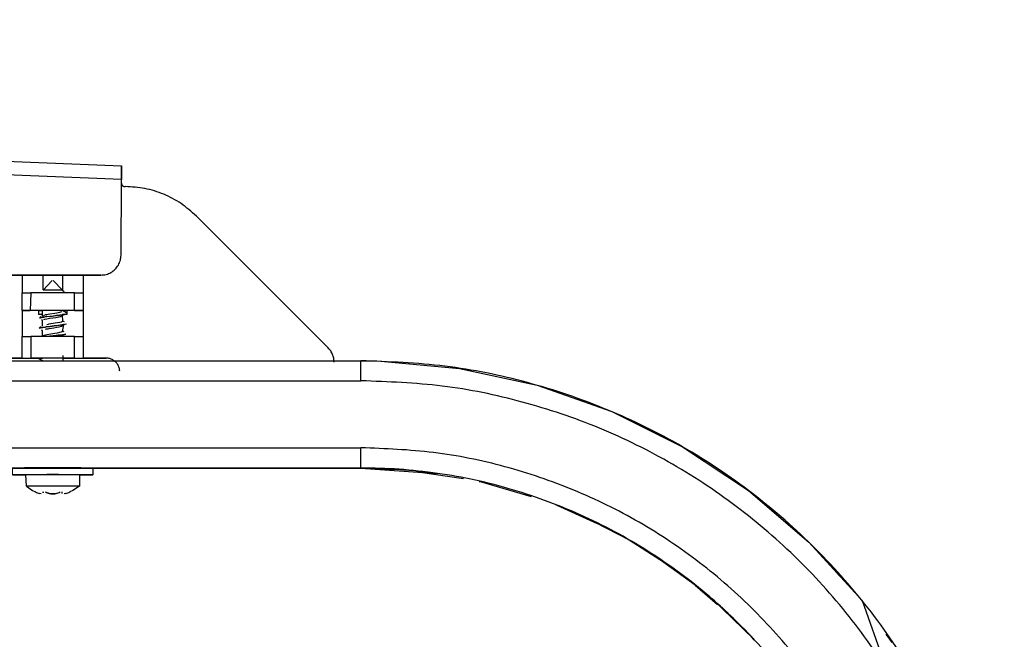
# Model space of a CAD drawing. Header units: millimetres. Extents: x -1298 to 168, y 345 to 933.
# Tile 20 of 20: x 6 to 153, y 723 to 815. Entities that reach past the tile are written whole.
import ezdxf

# ---------------------------------------------------------------- set-up
doc = ezdxf.new("R2010")
doc.units = ezdxf.units.MM

# ---------------------------------------------------------------- blocks, each defined once
blk = doc.blocks.new('Scheibe_DIN9021-4_3-140HV-P-P2R', base_point=(5.38, 747.37))
at = {"color": 7, "linetype": 'Continuous'}
for p, q in [((5.38, 747.37), (5.38, 748.37)), ((17.38, 748.37), (17.38, 747.37)), ((7.38, 747.37), (7.14, 747.37)), ((15.62, 747.37), (15.38, 747.37))]:
    blk.add_line(p, q, dxfattribs=at)
for points in [[(17.38, 748.37), (17.23, 748.37), (16.79, 748.37), (16.07, 748.37), (15.12, 748.38), (13.98, 748.38), (12.71, 748.38), (11.38, 748.38), (10.04, 748.38), (8.78, 748.38), (7.64, 748.38), (6.69, 748.37), (5.97, 748.37), (5.53, 748.37), (5.38, 748.37)], [(7.14, 747.37), (6.39, 747.37), (5.84, 747.37), (5.5, 747.37), (5.38, 747.37), (5.51, 747.37), (5.95, 747.37), (6.68, 747.37), (7.64, 747.38), (8.77, 747.38), (10.04, 747.38), (11.38, 747.38), (12.71, 747.38), (13.98, 747.38), (15.12, 747.38), (16.07, 747.37), (16.79, 747.37), (17.23, 747.37), (17.38, 747.37), (17.24, 747.37), (16.9, 747.37), (16.37, 747.37), (15.62, 747.37)]]:
    blk.add_spline(points, degree=3, dxfattribs=at)
blk = doc.blocks.new('Haltebuegel__52', base_point=(-1240.62, 540.96))
at = {"color": 7, "linetype": 'Continuous'}
for p, q in [((-1144.62, 764.39), (57.38, 764.39)), ((57.38, 764.39), (60.34, 764.34)), ((60.34, 764.34), (72.1, 763.25)), ((72.1, 763.25), (83.65, 760.72)), ((83.65, 760.72), (94.8, 756.79)), ((94.8, 756.79), (105.38, 751.52)), ((105.38, 751.52), (115.23, 745)), ((-530.84, 748.39), (57.38, 748.36)), ((-527.65, 748.38), (57.38, 748.36)), ((-105.97, 748.38), (8.73, 748.38)), ((14.03, 748.38), (57.38, 748.36)), ((57.38, 748.36), (17.38, 748.36)), ((57.38, 748.36), (17.38, 748.36)), ((17.38, 748.36), (57.38, 748.36)), ((57.38, 748.36), (17.38, 748.36)), ((57.38, 748.36), (57.52, 748.37)), ((57.38, 748.36), (68.76, 747.57)), ((57.38, 748.36), (68.76, 747.57)), ((66.23, 747.73), (72.67, 746.82)), ((75.03, 746.38), (75.18, 746.35)), ((75.18, 746.35), (82.77, 744.14)), ((115.23, 745), (124.21, 737.31)), ((86.45, 742.88), (86.61, 742.82)), ((86.61, 742.82), (92.61, 740.1)), ((90.62, 741.13), (97.38, 737.64)), ((97.38, 737.64), (90.62, 741.13)), ((90.62, 741.13), (97.38, 737.64)), ((90.62, 741.13), (97.38, 737.64)), ((97.23, 737.72), (97.38, 737.64)), ((97.38, 737.64), (101.96, 734.71)), ((97.38, 737.64), (100.63, 735.66)), ((97.38, 737.64), (100.63, 735.66)), ((124.21, 737.31), (132.17, 728.57)), ((107.26, 730.9), (100.63, 735.66)), ((107.11, 731.01), (107.26, 730.9)), ((107.26, 730.9), (110.59, 728.02)), ((107.26, 730.9), (109.77, 728.84)), ((107.26, 730.9), (109.77, 728.84)), ((107.26, 730.9), (109.77, 728.84)), ((109.77, 728.84), (115.89, 722.9)), ((109.77, 728.84), (115.89, 722.9)), ((109.77, 728.84), (115.89, 722.9)), ((115.89, 722.9), (109.77, 728.84)), ((132.17, 728.57), (153.38, 668.39)), ((115.89, 722.9), (116.02, 722.77))]:
    blk.add_line(p, q, dxfattribs=at)
at = {"color": 1, "linetype": 'Continuous'}
for p, q in [((57.38, 761.39), (57.38, 764.39)), ((-1144.62, 761.39), (57.38, 761.39)), ((101.63, 753.4), (101.92, 753.25)), ((101.92, 753.25), (102.06, 753.18)), ((-1144.62, 751.39), (57.38, 751.39)), ((57.38, 748.36), (57.38, 751.39)), ((-533.04, 748.39), (57.38, 748.36)), ((57.38, 748.36), (-528.71, 748.38)), ((57.38, 748.36), (-526.54, 748.38)), ((57.38, 748.36), (16.66, 748.37)), ((17.38, 748.36), (57.38, 748.36)), ((17.38, 748.36), (57.38, 748.36)), ((57.38, 748.36), (17.38, 748.36)), ((57.38, 748.36), (57.52, 748.37)), ((57.38, 748.36), (57.52, 748.37)), ((57.38, 748.36), (57.52, 748.37)), ((57.38, 748.36), (57.52, 748.37)), ((57.38, 748.36), (57.65, 748.36)), ((111.37, 747.55), (111.83, 747.27)), ((111.83, 747.27), (112.06, 747.1)), ((120.4, 740.57), (120.94, 740.13)), ((120.94, 740.13), (121.24, 739.85)), ((128.55, 732.54), (129.12, 731.94)), ((129.12, 731.94), (129.46, 731.55)), ((135.71, 723.57), (136.26, 722.83)), ((136.26, 722.83), (136.61, 722.31))]:
    blk.add_line(p, q, dxfattribs=at)
at = {"color": 7, "linetype": 'Continuous'}
for points in [[(153.38, 668.39), (152.56, 680.92), (150.11, 693.23), (146.07, 705.13), (140.52, 716.39), (133.54, 726.83), (125.26, 736.27), (115.82, 744.55), (105.38, 751.53), (94.12, 757.08), (82.23, 761.12), (69.91, 763.57), (57.38, 764.39)], [(116.02, 722.77), (112.98, 725.9), (109.77, 728.84)]]:
    blk.add_spline(points, degree=3, dxfattribs=at)
at = {"color": 1, "linetype": 'Continuous'}
for points in [[(150.38, 668.39), (149.58, 680.53), (147.21, 692.46), (143.3, 703.98), (137.92, 714.89), (131.16, 725.01), (123.14, 734.15), (113.99, 742.17), (103.88, 748.93), (92.97, 754.31), (81.45, 758.22), (69.52, 760.6), (57.38, 761.39)], [(140.38, 668.39), (139.67, 679.22), (137.55, 689.87), (134.06, 700.15), (129.26, 709.89), (123.23, 718.92), (116.07, 727.08), (107.91, 734.24), (98.88, 740.27), (89.14, 745.07), (78.86, 748.56), (68.21, 750.68), (57.38, 751.39)], [(136.63, 679.28), (134.26, 690.5), (130.31, 701.26), (124.87, 711.35), (118.03, 720.55), (109.96, 728.68), (100.8, 735.58), (90.75, 741.1), (80.01, 745.12), (68.81, 747.56), (57.38, 748.36)], [(68.76, 747.57), (63.09, 748.18), (57.38, 748.36)]]:
    blk.add_spline(points, degree=3, dxfattribs=at)
blk = doc.blocks.new('SHR-Blechschraube_4_2x32', base_point=(7.38, 744.52))
at = {"color": 7, "linetype": 'Continuous'}
for p, q in [((9.97, 774.94), (11.31, 776.37)), ((11.45, 776.37), (12.87, 774.94)), ((12.87, 774.94), (12.88, 774.78)), ((12.87, 774.94), (13.08, 774.72)), ((9.88, 771.03), (9.88, 771.91)), ((10.97, 771.34), (10.69, 771.3)), ((11.68, 771.46), (10.97, 771.34)), ((11.99, 771.51), (11.68, 771.46)), ((12.22, 771.55), (11.99, 771.51)), ((12.4, 771.59), (12.22, 771.55)), ((12.54, 771.62), (12.4, 771.59)), ((12.76, 771.69), (12.54, 771.62)), ((13.08, 771.72), (12.79, 771.87)), ((13.42, 771.56), (13.08, 771.72)), ((13.35, 771.35), (13.15, 771.3)), ((9.45, 770.76), (9.68, 770.97)), ((9.88, 770.41), (9.69, 770.47)), ((9.88, 771.03), (10.06, 771.15)), ((9.88, 769.53), (9.88, 770.41)), ((10.33, 771.22), (10.06, 771.15)), ((10.06, 770.53), (10.22, 770.57)), ((10.22, 770.57), (10.51, 770.64)), ((10.51, 771.26), (10.33, 771.22)), ((10.69, 771.3), (10.51, 771.26)), ((10.51, 770.64), (10.69, 770.67)), ((10.69, 770.67), (10.98, 770.72)), ((11.11, 769.87), (10.82, 769.82)), ((10.98, 770.72), (11.84, 770.86)), ((12.08, 770.03), (11.11, 769.87)), ((11.84, 770.86), (12.07, 770.9)), ((12.07, 770.9), (12.23, 770.93)), ((12.43, 770.09), (12.08, 770.03)), ((12.23, 770.93), (12.37, 770.96)), ((12.37, 770.96), (12.54, 771)), ((12.7, 770.16), (12.43, 770.09)), ((12.54, 771), (12.77, 771.07)), ((12.85, 770.23), (12.7, 770.16)), ((13.15, 771.3), (12.77, 771.07)), ((12.79, 770.36), (13.08, 770.22)), ((12.82, 771.24), (12.85, 770.23)), ((13, 769.77), (13.42, 769.88)), ((9.68, 769.47), (9.38, 769.24)), ((9.88, 768.91), (9.69, 768.97)), ((9.88, 768.03), (9.88, 768.91)), ((10.32, 769.1), (10.46, 769.13)), ((10.46, 769.13), (10.69, 769.17)), ((10.69, 769.79), (10.51, 769.76)), ((10.82, 769.82), (10.69, 769.79)), ((10.69, 769.17), (10.88, 769.2)), ((10.88, 769.2), (11.56, 769.31)), ((11.68, 768.46), (11.09, 768.36)), ((11.56, 769.31), (11.99, 769.39)), ((12.07, 768.52), (11.68, 768.46)), ((11.99, 769.39), (12.37, 769.46)), ((12.4, 768.59), (12.07, 768.52)), ((12.37, 769.46), (12.7, 769.54)), ((12.66, 768.65), (12.4, 768.59)), ((12.81, 768.71), (12.66, 768.65)), ((12.7, 769.54), (13, 769.77)), ((12.7, 769.54), (12.74, 769.72)), ((13.08, 768.72), (12.79, 768.86)), ((13, 769.77), (12.81, 768.71)), ((10.07, 768.15), (9.88, 768.03)), ((10.33, 768.22), (10.07, 768.15)), ((10.51, 768.26), (10.33, 768.22)), ((11.09, 768.36), (10.51, 768.26)), ((13.16, 768.3), (12.81, 768.09)), ((13.36, 768.35), (13.16, 768.3)), ((9.69, 764.47), (9.32, 764.65)), ((9.86, 764.38), (9.69, 764.47)), ((12.88, 765.16), (12.88, 764.28)), ((7.49, 745.65), (7.38, 747.37)), ((15.38, 747.37), (15.38, 745.65)), ((7.49, 745.65), (8.38, 745.02)), ((8.38, 745.02), (8.81, 744.8)), ((14.38, 745.02), (13.95, 744.8)), ((15.38, 745.65), (14.38, 745.02)), ((9.66, 744.54), (9.44, 744.59)), ((9.94, 744.8), (9.96, 744.65)), ((9.96, 744.65), (9.94, 744.8)), ((10.85, 744.59), (10.65, 744.65)), ((11.11, 744.54), (10.85, 744.59)), ((10.85, 744.59), (11.11, 744.54)), ((11.38, 744.52), (11.11, 744.54)), ((11.11, 744.54), (11.69, 744.54)), ((11.69, 744.54), (11.38, 744.52)), ((11.88, 744.58), (11.69, 744.54)), ((11.69, 744.54), (11.88, 744.58)), ((12.79, 744.59), (12.82, 744.8)), ((13.32, 744.59), (13.1, 744.54))]:
    blk.add_line(p, q, dxfattribs=at)
at = {"color": 1, "linetype": 'Continuous'}
for p, q in [((13.35, 771.35), (13.15, 771.3)), ((13.15, 771.3), (13.35, 771.35)), ((9.69, 770.82), (9.45, 770.76)), ((9.45, 770.76), (9.69, 770.82)), ((10.04, 770.88), (9.69, 770.82)), ((9.69, 770.82), (10.04, 770.88)), ((10.04, 770.88), (10.46, 771.03)), ((10.94, 771), (10.04, 770.88)), ((10.46, 771.03), (10.94, 771)), ((10.94, 771), (11.95, 771.12)), ((11.44, 771.06), (10.94, 771)), ((11.95, 771.12), (11.44, 771.06)), ((12.42, 771.18), (11.95, 771.12)), ((11.95, 771.12), (12.42, 771.18)), ((12.82, 771.24), (12.42, 771.18)), ((12.42, 771.18), (12.82, 771.24)), ((13.15, 771.3), (12.82, 771.24)), ((12.82, 771.24), (13.15, 771.3)), ((9.57, 769.3), (9.38, 769.24)), ((9.38, 769.24), (9.57, 769.3)), ((9.92, 769.37), (9.57, 769.3)), ((9.57, 769.3), (9.92, 769.37)), ((10.25, 769.41), (9.92, 769.37)), ((9.92, 769.37), (10.25, 769.41)), ((10.42, 769.44), (10.25, 769.41)), ((10.25, 769.41), (10.42, 769.44)), ((11.01, 769.51), (10.42, 769.44)), ((10.42, 769.44), (11.01, 769.51)), ((11.62, 769.58), (11.01, 769.51)), ((11.01, 769.51), (11.62, 769.58)), ((11.62, 769.58), (12.74, 769.72)), ((12.19, 769.65), (11.62, 769.58)), ((12.74, 769.72), (12.19, 769.65)), ((13, 769.77), (12.74, 769.72)), ((12.74, 769.72), (13, 769.77)), ((13.14, 769.79), (13, 769.77)), ((13, 769.77), (13.14, 769.79)), ((10.41, 768.03), (10.97, 768.1)), ((10.97, 768.1), (11.46, 768.15)), ((11.46, 768.15), (11.61, 768.17)), ((11.61, 768.17), (12.21, 768.24)), ((12.21, 768.24), (12.43, 768.27)), ((12.43, 768.27), (12.84, 768.24)), ((13.16, 768.3), (12.84, 768.24)), ((12.84, 768.24), (13.16, 768.3)), ((13.36, 768.35), (13.16, 768.3)), ((13.16, 768.3), (13.36, 768.35))]:
    blk.add_line(p, q, dxfattribs=at)
at = {"color": 7, "linetype": 'Continuous'}
for points in [[(12.87, 774.94), (12.75, 774.94), (12.49, 774.94), (12.14, 774.94), (11.73, 774.94), (11.28, 774.94), (10.84, 774.94), (10.45, 774.94), (10.15, 774.94), (9.99, 774.94), (9.97, 774.94)], [(15.38, 747.37), (15.28, 747.37), (14.98, 747.37), (14.51, 747.37), (13.87, 747.37), (13.11, 747.37), (12.27, 747.38), (11.38, 747.38), (10.49, 747.38), (9.64, 747.37), (8.88, 747.37), (8.25, 747.37), (7.77, 747.37), (7.48, 747.37), (7.38, 747.37)], [(15.38, 745.65), (15.26, 745.65), (14.91, 745.65), (14.36, 745.65), (13.63, 745.65), (12.76, 745.65), (11.82, 745.65), (10.85, 745.65), (9.91, 745.65), (9.2, 745.65), (8.58, 745.65), (8.07, 745.65), (7.69, 745.65), (7.51, 745.65), (7.49, 745.65)], [(8.81, 744.8), (9.12, 744.68), (9.44, 744.59)], [(9.94, 744.8), (9.95, 744.73), (9.96, 744.65)], [(10.25, 744.8), (10.55, 744.69), (10.85, 744.59)], [(11.88, 744.58), (12.21, 744.68), (12.51, 744.8)], [(11.88, 744.58), (12.21, 744.68), (12.51, 744.8)], [(12.79, 744.59), (12.8, 744.62), (12.82, 744.8)], [(13.32, 744.59), (13.64, 744.68), (13.95, 744.8)], [(13.32, 744.59), (13.64, 744.68), (13.95, 744.8)]]:
    blk.add_spline(points, degree=3, dxfattribs=at)
blk = doc.blocks.new('Tragblech-2__55', base_point=(-528.62, 762.77))
at = {"color": 7, "linetype": 'Continuous'}
for p, q in [((-521.86, 815.3), (21.66, 793.47)), ((21.65, 791.42), (21.66, 793.47)), ((21.66, 793.47), (21.65, 791.42)), ((21.59, 780.16), (21.65, 791.42)), ((52.5, 766.29), (32.82, 785.98)), ((18.59, 777.17), (-419.48, 777.17)), ((-419.48, 777.17), (18.59, 777.17)), ((9.27, 771.87), (9.27, 771.27)), ((13.49, 771.87), (13.49, 771.27)), ((6.82, 764.77), (3.38, 764.77)), ((3.38, 764.77), (6.82, 764.77)), ((19.38, 764.77), (15.94, 764.77)), ((15.94, 764.77), (19.38, 764.77))]:
    blk.add_line(p, q, dxfattribs=at)
at = {"color": 1, "linetype": 'Continuous'}
for p, q in [((21.65, 791.42), (-521.86, 813.25)), ((6.82, 777.17), (6.82, 774.52)), ((9.89, 777.17), (9.89, 774.95)), ((12.87, 777.17), (12.87, 774.94)), ((15.94, 777.17), (15.94, 774.52)), ((6.82, 771.87), (6.82, 774.52)), ((8.14, 774.52), (8.01, 771.87)), ((14.62, 771.87), (14.62, 774.52)), ((15.94, 774.52), (15.94, 771.87)), ((6.82, 771.87), (6.82, 768.02)), ((15.94, 771.87), (15.94, 768.02)), ((6.82, 764.77), (6.82, 768.02)), ((8.14, 768.02), (8.14, 764.77)), ((14.62, 764.77), (14.62, 768.02)), ((15.94, 768.02), (15.94, 764.77))]:
    blk.add_line(p, q, dxfattribs=at)
at = {"color": 7, "linetype": 'Continuous'}
for points in [[(21.64, 790.87), (21.66, 790.78), (21.71, 790.62), (21.76, 790.55), (21.86, 790.47), (21.99, 790.4), (22.21, 790.37)], [(32.82, 785.98), (30.54, 787.84), (27.95, 789.23), (25.14, 790.08), (22.21, 790.37)], [(18.59, 777.17), (19.36, 777.27), (20.08, 777.57), (20.7, 778.05), (21.18, 778.66), (21.48, 779.38), (21.59, 780.16)], [(18.59, 777.17), (19.36, 777.27), (20.08, 777.57), (20.7, 778.05), (21.18, 778.66), (21.48, 779.38), (21.59, 780.16)], [(6.82, 774.52), (7.22, 774.52), (7.58, 774.52), (7.95, 774.52), (8.14, 774.52)], [(14.62, 774.52), (14.17, 774.52), (13.59, 774.52), (12.91, 774.52), (12.16, 774.52), (11.38, 774.52), (10.59, 774.52), (9.84, 774.52), (9.17, 774.52), (8.59, 774.52), (8.14, 774.52)], [(14.62, 774.52), (14.81, 774.52), (15.17, 774.52), (15.54, 774.52), (15.94, 774.52)], [(6.82, 771.87), (7.22, 771.87), (7.58, 771.87), (7.88, 771.87), (8.01, 771.87)], [(9.27, 771.87), (8.75, 771.87), (8.19, 771.87), (7.56, 771.87), (6.82, 771.87)], [(14.62, 771.87), (14.17, 771.87), (13.59, 771.87), (12.93, 771.87), (12.2, 771.87), (11.38, 771.87), (10.56, 771.87), (9.79, 771.87), (9.13, 771.87), (8.57, 771.87), (8.01, 771.87)], [(9.27, 771.87), (9.61, 771.87), (9.89, 771.87)], [(12.87, 771.87), (12.6, 771.87), (12.25, 771.87), (11.83, 771.87), (11.38, 771.87), (10.93, 771.87), (10.51, 771.87), (10.16, 771.87), (9.89, 771.87)], [(12.87, 771.87), (13.12, 771.87), (13.49, 771.87)], [(15.94, 771.87), (15.27, 771.87), (14.62, 771.87), (14.02, 771.87), (13.49, 771.87)], [(14.62, 771.87), (14.96, 771.87), (15.26, 771.87), (15.58, 771.87), (15.94, 771.87)], [(9.89, 771.27), (9.61, 771.27), (9.27, 771.27)], [(13.49, 771.27), (13.15, 771.27), (12.87, 771.27)], [(6.82, 768.02), (7.22, 768.02), (7.58, 768.02), (7.95, 768.02), (8.14, 768.02)], [(14.62, 768.02), (14.17, 768.02), (13.59, 768.02), (12.91, 768.02), (12.16, 768.02), (11.38, 768.02), (10.59, 768.02), (9.84, 768.02), (9.17, 768.02), (8.59, 768.02), (8.14, 768.02)], [(14.62, 768.02), (14.81, 768.02), (15.17, 768.02), (15.54, 768.02), (15.94, 768.02)], [(53.38, 764.17), (53.32, 764.76), (53.15, 765.32), (52.87, 765.84), (52.5, 766.29)], [(6.82, 764.77), (7.44, 764.77), (8.04, 764.77), (8.6, 764.77), (9.11, 764.77), (9.54, 764.77), (9.89, 764.77)], [(6.82, 764.77), (7.17, 764.77), (7.53, 764.77), (7.94, 764.77), (8.14, 764.77)], [(14.62, 764.77), (14.13, 764.77), (13.52, 764.77), (12.89, 764.77), (12.2, 764.77), (11.38, 764.77), (10.56, 764.77), (9.87, 764.77), (9.24, 764.77), (8.63, 764.77), (8.14, 764.77)], [(12.87, 764.77), (12.6, 764.77), (12.25, 764.77), (11.83, 764.77), (11.38, 764.77), (10.93, 764.77), (10.51, 764.77), (10.16, 764.77), (9.89, 764.77)], [(12.87, 764.77), (13.22, 764.77), (13.65, 764.77), (14.16, 764.77), (14.72, 764.77), (15.32, 764.77), (15.94, 764.77)], [(14.62, 764.77), (14.82, 764.77), (15.23, 764.77), (15.59, 764.77), (15.94, 764.77)], [(21.38, 762.84), (21.3, 763.34), (21.09, 763.81), (20.77, 764.21), (20.36, 764.51), (19.89, 764.7), (19.38, 764.77)]]:
    blk.add_spline(points, degree=3, dxfattribs=at)
blk = doc.blocks.new('Tragblech-geschweisst__56', base_point=(-1140.62, 762.77))
blk.add_blockref('Tragblech-2__55', (-528.62, 762.77))
blk = doc.blocks.new('Haltebuegel-MAN-S120__63', base_point=(-1298.38, 473.2))
for name, p in [('Tragblech-geschweisst__56', (-1140.62, 762.77)), ('SHR-Blechschraube_4_2x32', (7.38, 744.52)), ('Haltebuegel__52', (-1240.62, 540.96)), ('Scheibe_DIN9021-4_3-140HV-P-P2R', (5.38, 747.37))]:
    blk.add_blockref(name, p)
blk = doc.blocks.new('S120_1__64', base_point=(-1298.38, 345.41))
blk.add_blockref('Haltebuegel-MAN-S120__63', (-1298.38, 473.2))
blk = doc.blocks.new('Vordans1', base_point=(-565, 638))
blk.add_blockref('S120_1__64', (-1298.38, 345.41))

msp = doc.modelspace()

# ---------------------------------------------------------------- block references
msp.add_blockref('Vordans1', (-565, 638))

doc.saveas('drawing.dxf')
